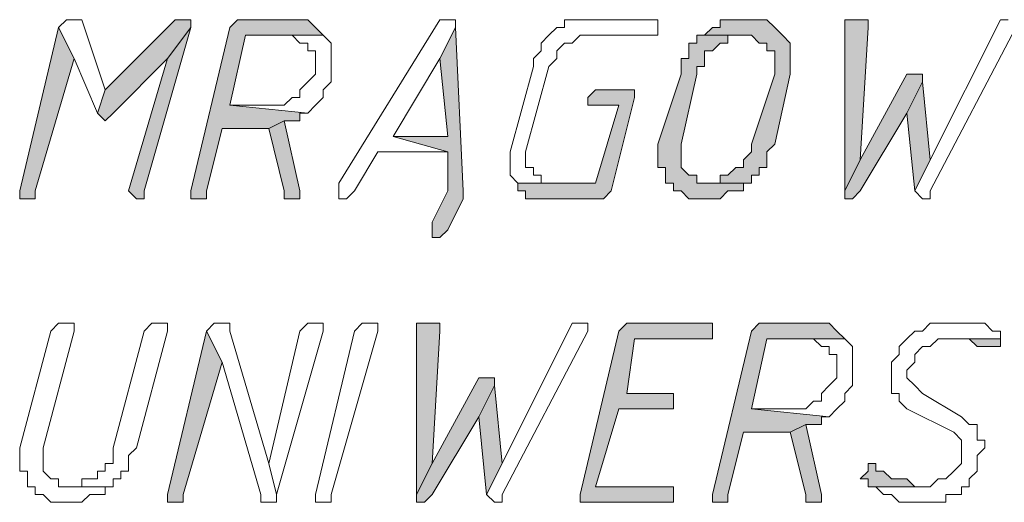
# Model space of a CAD drawing. Header units: inches. Extents: x -1441 to 3871, y -4351 to 2413.
# Tile 40 of 256: x -869 to -816, y -1101 to -1075. Entities that reach past the tile are written whole.
import ezdxf

# ---------------------------------------------------------------- set-up
doc = ezdxf.new("R2010")
doc.units = ezdxf.units.IN
doc.header["$MEASUREMENT"] = 0
doc.layers.add('at_Entity', color=7, linetype='Continuous')
doc.layers.add('at_Solid', color=7, linetype='Continuous')

msp = doc.modelspace()

# ---------------------------------------------------------------- hatches: boundary and pattern name
at = {"layer": 'at_Solid', "lineweight": 15}
for points in [[(-860.48765, -1075.09451), (-860.91222, -1075.09451), (-864.71903, -1078.90132), (-865.1436, -1080.17026), (-864.71903, -1080.59483), (-864.29923, -1080.17026), (-861.33202, -1077.20782), (-860.06308, -1075.51431), (-860.06308, -1075.09451)], [(-854.56277, -1075.09451), (-857.10064, -1075.09451), (-857.52521, -1075.09451), (-857.94978, -1075.51431), (-860.06308, -1084.40641), (-860.06308, -1084.82621), (-859.63851, -1084.82621), (-859.21872, -1084.82621), (-859.21872, -1084.40641), (-858.36958, -1081.0194), (-855.8317, -1081.0194), (-854.98734, -1080.59483), (-854.1382, -1080.59483), (-854.1382, -1080.17026), (-853.71363, -1080.17026), (-857.94978, -1079.75046), (-857.10064, -1075.93888), (-852.86926, -1075.93888), (-853.28906, -1075.51431), (-853.71363, -1075.09451), (-854.1382, -1075.09451)], [(-829.58475, -1075.09451), (-830.00932, -1075.09451), (-831.27826, -1075.09451), (-831.27826, -1075.51431), (-831.70283, -1075.51431), (-832.1274, -1075.93888), (-829.58475, -1075.93888), (-829.16495, -1076.36345), (-828.74039, -1076.36345), (-828.74039, -1076.78802), (-828.31582, -1076.78802), (-828.31582, -1078.05696), (-829.58475, -1081.86377), (-829.58475, -1082.28833), (-830.00932, -1082.7129), (-830.00932, -1083.13747), (-830.43389, -1083.13747), (-830.85846, -1083.55727), (-831.27826, -1083.55727), (-831.27826, -1083.98184), (-832.1274, -1083.98184), (-829.58475, -1083.98184), (-829.58475, -1083.55727), (-829.16495, -1083.55727), (-829.16495, -1083.13747), (-828.74039, -1083.13747), (-828.74039, -1082.28833), (-828.31582, -1081.86377), (-827.47145, -1078.05696), (-827.47145, -1076.36345), (-827.89602, -1075.93888), (-828.31582, -1075.51431), (-828.74039, -1075.09451), (-829.16495, -1075.09451)], [(-824.08444, -1075.09451), (-824.50901, -1075.09451), (-824.50901, -1084.40641), (-823.65987, -1082.7129), (-823.2353, -1075.51431), (-823.2353, -1075.09451), (-823.65987, -1075.09451)], [(-867.26167, -1075.51431), (-869.37498, -1084.40641), (-869.37498, -1084.82621), (-868.95518, -1084.82621), (-868.53061, -1084.82621), (-868.53061, -1084.40641), (-866.41254, -1077.20782)], [(-860.06308, -1075.51431), (-861.33202, -1077.20782), (-863.45009, -1084.40641), (-863.02553, -1084.82621), (-862.60096, -1084.82621), (-862.60096, -1084.40641)], [(-845.67067, -1075.51431), (-846.51981, -1077.20782), (-846.09524, -1081.4392), (-849.05768, -1081.4392), (-846.09524, -1082.28833), (-846.09524, -1084.40641), (-846.94438, -1086.09991), (-846.94438, -1086.94428), (-846.51981, -1086.94428), (-846.09524, -1086.51971), (-845.25087, -1084.82621), (-845.25087, -1084.40641)], [(-832.1274, -1075.93888), (-832.54719, -1075.93888), (-832.54719, -1076.36345), (-832.97653, -1076.36345), (-832.97653, -1077.20782), (-833.39633, -1077.20782), (-833.39633, -1078.05696), (-834.66527, -1081.86377), (-834.66527, -1083.13747), (-834.24547, -1083.13747), (-834.24547, -1083.98184), (-833.8209, -1083.98184), (-833.8209, -1084.40641), (-833.39633, -1084.40641), (-832.97653, -1084.82621), (-832.1274, -1084.82621), (-831.27826, -1084.82621), (-830.85846, -1084.40641), (-830.43389, -1084.40641), (-830.00932, -1084.40641), (-830.00932, -1083.98184), (-829.58475, -1083.98184), (-832.1274, -1083.98184), (-832.54719, -1083.98184), (-832.54719, -1083.55727), (-832.97653, -1083.55727), (-833.39633, -1083.13747), (-833.39633, -1081.86377), (-832.54719, -1078.05696), (-832.54719, -1077.63239), (-832.1274, -1077.63239), (-832.1274, -1076.78802), (-831.70283, -1076.78802), (-831.27826, -1076.36345), (-830.85846, -1076.36345), (-830.85846, -1075.93888), (-830.00932, -1075.93888)], [(-820.69743, -1078.05696), (-821.12199, -1078.05696), (-823.65987, -1082.7129), (-824.50901, -1084.40641), (-824.50901, -1084.82621), (-824.08444, -1084.82621), (-823.65987, -1084.40641), (-821.12199, -1080.17026), (-820.27286, -1078.47675), (-820.27286, -1078.05696)], [(-836.35878, -1078.90132), (-838.05228, -1078.90132), (-838.47685, -1079.32589), (-838.47685, -1079.75046), (-838.05228, -1079.75046), (-836.78334, -1079.75046), (-838.05228, -1083.98184), (-842.28366, -1083.98184), (-842.28366, -1084.40641), (-841.86386, -1084.40641), (-841.86386, -1084.82621), (-841.01472, -1084.82621), (-837.62771, -1084.82621), (-837.20791, -1084.40641), (-835.93898, -1079.32589), (-835.93898, -1078.90132)], [(-820.27286, -1078.47675), (-821.12199, -1080.17026), (-820.69743, -1084.40641), (-819.85306, -1082.7129)], [(-854.98734, -1080.59483), (-855.8317, -1081.0194), (-854.98734, -1084.40641), (-854.98734, -1084.82621), (-854.1382, -1084.82621), (-854.1382, -1084.40641)], [(-847.36418, -1091.60023), (-847.78875, -1091.60023), (-847.78875, -1100.91213), (-846.94438, -1099.21862), (-846.51981, -1092.0248), (-846.51981, -1091.60023), (-846.94438, -1091.60023)], [(-832.1274, -1091.60023), (-835.93898, -1091.60023), (-836.35878, -1091.60023), (-836.78334, -1092.0248), (-838.90142, -1100.91213), (-838.90142, -1101.33669), (-834.24547, -1101.33669), (-833.8209, -1101.33669), (-833.8209, -1100.48756), (-834.24547, -1100.48756), (-838.05228, -1100.48756), (-836.78334, -1096.25618), (-833.8209, -1096.25618), (-833.8209, -1095.41181), (-836.35878, -1095.41181), (-835.93898, -1092.44937), (-831.70283, -1092.44937), (-831.70283, -1091.60023)], [(-826.20251, -1091.60023), (-828.74039, -1091.60023), (-829.16495, -1091.60023), (-829.58475, -1092.0248), (-831.70283, -1100.91213), (-831.70283, -1101.33669), (-831.27826, -1101.33669), (-830.85846, -1101.33669), (-830.85846, -1100.91213), (-830.00932, -1097.52511), (-827.47145, -1097.52511), (-826.62231, -1097.10532), (-825.77794, -1097.10532), (-825.77794, -1096.68075), (-825.35337, -1096.68075), (-829.58475, -1096.25618), (-828.74039, -1092.44937), (-824.50901, -1092.44937), (-824.93358, -1092.0248), (-825.35337, -1091.60023), (-825.77794, -1091.60023)], [(-859.21872, -1092.0248), (-861.33202, -1100.91213), (-861.33202, -1101.33669), (-860.91222, -1101.33669), (-860.48765, -1101.33669), (-860.48765, -1100.91213), (-858.36958, -1093.7183)], [(-816.04148, -1092.44937), (-819.00392, -1092.44937), (-818.15955, -1092.44937), (-817.73498, -1092.44937), (-817.31041, -1092.86917), (-816.89062, -1092.86917), (-816.46605, -1092.86917), (-816.04148, -1092.86917)], [(-843.98194, -1094.56267), (-844.40173, -1094.56267), (-846.94438, -1099.21862), (-847.78875, -1100.91213), (-847.78875, -1101.33669), (-847.36418, -1101.33669), (-846.94438, -1100.91213), (-844.40173, -1096.68075), (-843.5526, -1094.98724), (-843.5526, -1094.56267)], [(-843.5526, -1094.98724), (-844.40173, -1096.68075), (-843.98194, -1100.91213), (-843.1328, -1099.21862)], [(-826.62231, -1097.10532), (-827.47145, -1097.52511), (-826.62231, -1100.91213), (-826.62231, -1101.33669), (-825.77794, -1101.33669), (-825.77794, -1100.91213)], [(-822.8155, -1099.21862), (-823.2353, -1099.21862), (-823.2353, -1099.64319), (-823.65987, -1100.06776), (-823.2353, -1100.06776), (-823.2353, -1100.48756), (-820.27286, -1100.48756), (-820.69743, -1100.48756), (-821.12199, -1100.06776), (-821.54179, -1100.06776), (-821.96636, -1100.06776), (-822.39093, -1099.64319), (-822.8155, -1099.64319)]]:
    msp.add_hatch(color=7, dxfattribs=at).paths.add_polyline_path(points)

# ---------------------------------------------------------------- linework, layer by layer
at = {"layer": 'at_Entity', "color": 7, "lineweight": 15}
for p, q in [((-866.83711, -1075.09451), (-867.26167, -1075.51431)), ((-866.41254, -1075.09451), (-866.83711, -1075.09451)), ((-866.83711, -1075.09451), (-866.83711, -1075.09451)), ((-865.98797, -1075.09451), (-866.41254, -1075.09451)), ((-866.41254, -1075.09451), (-866.41254, -1075.09451)), ((-864.71903, -1078.90132), (-865.98797, -1075.09451)), ((-860.91222, -1075.09451), (-864.71903, -1078.90132)), ((-860.48765, -1075.09451), (-860.91222, -1075.09451)), ((-860.06308, -1075.09451), (-860.48765, -1075.09451)), ((-860.06308, -1075.51431), (-860.06308, -1075.09451)), ((-857.52521, -1075.09451), (-857.94978, -1075.51431)), ((-857.10064, -1075.09451), (-857.52521, -1075.09451)), ((-857.52521, -1075.09451), (-857.52521, -1075.09451)), ((-854.56277, -1075.09451), (-857.10064, -1075.09451)), ((-854.1382, -1075.09451), (-854.56277, -1075.09451)), ((-853.71363, -1075.09451), (-854.1382, -1075.09451)), ((-854.1382, -1075.09451), (-854.1382, -1075.09451)), ((-853.28906, -1075.51431), (-853.71363, -1075.09451)), ((-846.51981, -1075.09451), (-852.02012, -1083.98184)), ((-846.09524, -1075.09451), (-846.51981, -1075.09451)), ((-846.51981, -1075.09451), (-846.51981, -1075.09451)), ((-845.67067, -1075.09451), (-846.09524, -1075.09451)), ((-846.09524, -1075.09451), (-846.09524, -1075.09451)), ((-845.67067, -1075.51431), (-845.67067, -1075.09451)), ((-839.32122, -1075.09451), (-839.74579, -1075.09451)), ((-839.74579, -1075.09451), (-839.74579, -1075.51431)), ((-835.08984, -1075.09451), (-839.32122, -1075.09451)), ((-834.66527, -1075.09451), (-835.08984, -1075.09451)), ((-835.08984, -1075.09451), (-835.08984, -1075.09451)), ((-834.66527, -1075.93888), (-834.66527, -1075.09451)), ((-830.00932, -1075.09451), (-831.27826, -1075.09451)), ((-831.27826, -1075.09451), (-831.27826, -1075.51431)), ((-829.58475, -1075.09451), (-830.00932, -1075.09451)), ((-829.16495, -1075.09451), (-829.58475, -1075.09451)), ((-828.74039, -1075.09451), (-829.16495, -1075.09451)), ((-829.16495, -1075.09451), (-829.16495, -1075.09451)), ((-828.31582, -1075.51431), (-828.74039, -1075.09451)), ((-824.08444, -1075.09451), (-824.50901, -1075.09451)), ((-824.50901, -1075.09451), (-824.50901, -1084.40641)), ((-823.65987, -1075.09451), (-824.08444, -1075.09451)), ((-823.2353, -1075.09451), (-823.65987, -1075.09451)), ((-823.2353, -1075.51431), (-823.2353, -1075.09451)), ((-816.04148, -1075.09451), (-819.85306, -1082.7129)), ((-815.61691, -1075.09451), (-816.04148, -1075.09451)), ((-816.04148, -1075.09451), (-816.04148, -1075.09451)), ((-867.26167, -1075.51431), (-869.37498, -1084.40641)), ((-866.41254, -1077.20782), (-867.26167, -1075.51431)), ((-867.26167, -1075.51431), (-866.41254, -1077.20782)), ((-862.60096, -1084.40641), (-860.06308, -1075.51431)), ((-860.06308, -1075.51431), (-861.33202, -1077.20782)), ((-861.33202, -1077.20782), (-860.06308, -1075.51431)), ((-857.94978, -1075.51431), (-860.06308, -1084.40641)), ((-852.86926, -1075.93888), (-853.28906, -1075.51431)), ((-853.28906, -1075.51431), (-853.28906, -1075.51431)), ((-845.67067, -1075.51431), (-846.51981, -1077.20782)), ((-846.51981, -1077.20782), (-845.67067, -1075.51431)), ((-845.25087, -1084.40641), (-845.67067, -1075.51431)), ((-840.17036, -1075.51431), (-840.59015, -1075.93888)), ((-839.74579, -1075.51431), (-840.17036, -1075.51431)), ((-840.17036, -1075.51431), (-840.17036, -1075.51431)), ((-831.70283, -1075.51431), (-832.1274, -1075.93888)), ((-831.27826, -1075.51431), (-831.70283, -1075.51431)), ((-831.70283, -1075.51431), (-831.70283, -1075.51431)), ((-827.89602, -1075.93888), (-828.31582, -1075.51431)), ((-828.31582, -1075.51431), (-828.31582, -1075.51431)), ((-823.65987, -1082.7129), (-823.2353, -1075.51431)), ((-819.85306, -1084.40641), (-815.19711, -1075.51431)), ((-857.94978, -1079.75046), (-857.10064, -1075.93888)), ((-857.10064, -1075.93888), (-852.86926, -1075.93888)), ((-852.86926, -1075.93888), (-854.98734, -1075.93888)), ((-854.98734, -1075.93888), (-854.56277, -1075.93888)), ((-854.56277, -1075.93888), (-854.56277, -1075.93888)), ((-854.56277, -1075.93888), (-854.1382, -1076.36345)), ((-852.44469, -1076.36345), (-852.86926, -1075.93888)), ((-852.86926, -1075.93888), (-852.86926, -1075.93888)), ((-840.59015, -1075.93888), (-841.01472, -1076.36345)), ((-840.59015, -1075.93888), (-840.59015, -1075.93888)), ((-839.32122, -1076.36345), (-838.90142, -1075.93888)), ((-838.90142, -1075.93888), (-835.08984, -1075.93888)), ((-835.08984, -1075.93888), (-834.66527, -1075.93888)), ((-832.1274, -1075.93888), (-832.54719, -1075.93888)), ((-832.54719, -1075.93888), (-832.54719, -1076.36345)), ((-830.00932, -1075.93888), (-832.1274, -1075.93888)), ((-832.1274, -1075.93888), (-829.58475, -1075.93888)), ((-830.85846, -1076.36345), (-830.85846, -1075.93888)), ((-830.85846, -1075.93888), (-830.00932, -1075.93888)), ((-830.00932, -1075.93888), (-830.00932, -1075.93888)), ((-829.58475, -1075.93888), (-829.58475, -1075.93888)), ((-829.58475, -1075.93888), (-829.16495, -1076.36345)), ((-827.47145, -1076.36345), (-827.89602, -1075.93888)), ((-827.89602, -1075.93888), (-827.89602, -1075.93888)), ((-854.1382, -1076.36345), (-853.71363, -1076.36345)), ((-853.71363, -1076.36345), (-853.71363, -1076.78802)), ((-853.71363, -1076.78802), (-853.28906, -1076.78802)), ((-853.28906, -1076.78802), (-853.28906, -1078.05696)), ((-852.44469, -1078.47675), (-852.44469, -1076.36345)), ((-841.01472, -1076.78802), (-841.43929, -1077.20782)), ((-841.01472, -1076.36345), (-841.01472, -1076.78802)), ((-840.17036, -1076.78802), (-839.74579, -1076.36345)), ((-840.17036, -1077.20782), (-840.17036, -1076.78802)), ((-839.74579, -1076.36345), (-839.32122, -1076.36345)), ((-832.54719, -1076.36345), (-832.97653, -1076.36345)), ((-832.97653, -1076.36345), (-832.97653, -1077.20782)), ((-832.1274, -1077.63239), (-832.1274, -1076.78802)), ((-832.1274, -1076.78802), (-831.70283, -1076.78802)), ((-831.70283, -1076.78802), (-831.27826, -1076.36345)), ((-831.70283, -1076.78802), (-831.70283, -1076.78802)), ((-831.27826, -1076.36345), (-830.85846, -1076.36345)), ((-829.16495, -1076.36345), (-828.74039, -1076.36345)), ((-828.74039, -1076.36345), (-828.74039, -1076.78802)), ((-828.74039, -1076.78802), (-828.31582, -1076.78802)), ((-828.31582, -1076.78802), (-828.31582, -1078.05696)), ((-827.47145, -1078.05696), (-827.47145, -1076.36345)), ((-868.53061, -1084.40641), (-866.41254, -1077.20782)), ((-866.41254, -1077.20782), (-865.1436, -1080.17026)), ((-864.29923, -1080.17026), (-861.33202, -1077.20782)), ((-861.33202, -1077.20782), (-863.45009, -1084.40641)), ((-849.05768, -1081.4392), (-846.51981, -1077.20782)), ((-846.51981, -1077.20782), (-846.09524, -1081.4392)), ((-841.43929, -1077.20782), (-841.43929, -1077.63239)), ((-840.59015, -1077.63239), (-840.17036, -1077.20782)), ((-832.97653, -1077.20782), (-833.39633, -1077.20782)), ((-833.39633, -1077.20782), (-833.39633, -1078.05696)), ((-841.43929, -1077.63239), (-842.70823, -1082.28833)), ((-841.86386, -1082.28833), (-840.59015, -1077.63239)), ((-832.54719, -1078.05696), (-832.54719, -1077.63239)), ((-832.54719, -1077.63239), (-832.1274, -1077.63239)), ((-853.28906, -1078.05696), (-853.71363, -1078.47675)), ((-833.39633, -1078.05696), (-834.66527, -1081.86377)), ((-833.39633, -1081.86377), (-832.54719, -1078.05696)), ((-828.31582, -1078.05696), (-829.58475, -1081.86377)), ((-828.31582, -1081.86377), (-827.47145, -1078.05696)), ((-821.12199, -1078.05696), (-823.65987, -1082.7129)), ((-820.69743, -1078.05696), (-821.12199, -1078.05696)), ((-820.27286, -1078.05696), (-820.69743, -1078.05696)), ((-820.27286, -1078.47675), (-820.27286, -1078.05696)), ((-864.71903, -1078.90132), (-865.1436, -1080.17026)), ((-865.1436, -1080.17026), (-864.71903, -1078.90132)), ((-853.71363, -1078.47675), (-854.1382, -1078.90132)), ((-854.1382, -1078.90132), (-854.1382, -1079.32589)), ((-853.71363, -1078.47675), (-853.71363, -1078.47675)), ((-852.86926, -1078.90132), (-852.44469, -1078.47675)), ((-852.86926, -1079.32589), (-852.86926, -1078.90132)), ((-838.05228, -1078.90132), (-838.47685, -1079.32589)), ((-836.35878, -1078.90132), (-838.05228, -1078.90132)), ((-838.05228, -1078.90132), (-838.05228, -1078.90132)), ((-835.93898, -1078.90132), (-836.35878, -1078.90132)), ((-835.93898, -1079.32589), (-835.93898, -1078.90132)), ((-820.27286, -1078.47675), (-821.12199, -1080.17026)), ((-821.12199, -1080.17026), (-820.27286, -1078.47675)), ((-819.85306, -1082.7129), (-820.27286, -1078.47675)), ((-854.56277, -1079.32589), (-854.98734, -1079.75046)), ((-854.1382, -1079.32589), (-854.56277, -1079.32589)), ((-854.56277, -1079.32589), (-854.56277, -1079.32589)), ((-853.28906, -1079.75046), (-852.86926, -1079.32589)), ((-838.47685, -1079.32589), (-838.47685, -1079.75046)), ((-837.20791, -1084.40641), (-835.93898, -1079.32589)), ((-855.8317, -1079.75046), (-857.94978, -1079.75046)), ((-857.94978, -1079.75046), (-853.71363, -1080.17026)), ((-853.71363, -1080.17026), (-857.94978, -1079.75046)), ((-854.98734, -1079.75046), (-855.8317, -1079.75046)), ((-853.71363, -1080.17026), (-853.28906, -1079.75046)), ((-853.28906, -1079.75046), (-853.28906, -1079.75046)), ((-838.47685, -1079.75046), (-838.05228, -1079.75046)), ((-838.05228, -1079.75046), (-836.78334, -1079.75046)), ((-836.78334, -1079.75046), (-838.05228, -1083.98184)), ((-865.1436, -1080.17026), (-865.1436, -1080.17026)), ((-865.1436, -1080.17026), (-864.71903, -1080.59483)), ((-864.71903, -1080.59483), (-864.29923, -1080.17026)), ((-854.1382, -1080.59483), (-854.1382, -1080.17026)), ((-854.1382, -1080.17026), (-853.71363, -1080.17026)), ((-853.71363, -1080.17026), (-853.71363, -1080.17026)), ((-823.65987, -1084.40641), (-821.12199, -1080.17026)), ((-821.12199, -1080.17026), (-820.69743, -1084.40641)), ((-864.71903, -1080.59483), (-864.71903, -1080.59483)), ((-859.21872, -1084.40641), (-858.36958, -1081.0194)), ((-858.36958, -1081.0194), (-855.8317, -1081.0194)), ((-854.98734, -1080.59483), (-855.8317, -1081.0194)), ((-855.8317, -1081.0194), (-854.98734, -1080.59483)), ((-855.8317, -1081.0194), (-854.98734, -1084.40641)), ((-854.1382, -1084.40641), (-854.98734, -1080.59483)), ((-854.98734, -1080.59483), (-854.1382, -1080.59483)), ((-846.09524, -1081.4392), (-849.05768, -1081.4392)), ((-849.05768, -1081.4392), (-846.09524, -1082.28833)), ((-846.09524, -1082.28833), (-849.05768, -1081.4392)), ((-834.66527, -1081.86377), (-834.66527, -1083.13747)), ((-833.39633, -1083.13747), (-833.39633, -1081.86377)), ((-829.58475, -1081.86377), (-829.58475, -1082.28833)), ((-828.74039, -1082.28833), (-828.31582, -1081.86377)), ((-851.17576, -1084.40641), (-849.90682, -1082.28833)), ((-849.90682, -1082.28833), (-846.09524, -1082.28833)), ((-846.09524, -1082.28833), (-846.09524, -1084.40641)), ((-842.70823, -1082.28833), (-842.70823, -1083.55727)), ((-841.86386, -1083.13747), (-841.86386, -1082.28833)), ((-829.58475, -1082.28833), (-830.00932, -1082.7129)), ((-828.74039, -1083.13747), (-828.74039, -1082.28833)), ((-841.43929, -1083.13747), (-841.86386, -1083.13747)), ((-841.43929, -1083.55727), (-841.43929, -1083.13747)), ((-834.66527, -1083.13747), (-834.24547, -1083.13747)), ((-834.24547, -1083.13747), (-834.24547, -1083.98184)), ((-832.97653, -1083.55727), (-833.39633, -1083.13747)), ((-830.43389, -1083.13747), (-830.85846, -1083.55727)), ((-830.00932, -1083.13747), (-830.43389, -1083.13747)), ((-830.00932, -1082.7129), (-830.00932, -1083.13747)), ((-829.16495, -1083.55727), (-829.16495, -1083.13747)), ((-829.16495, -1083.13747), (-828.74039, -1083.13747)), ((-823.65987, -1082.7129), (-824.50901, -1084.40641)), ((-824.50901, -1084.40641), (-823.65987, -1082.7129)), ((-820.69743, -1084.40641), (-819.85306, -1082.7129)), ((-819.85306, -1082.7129), (-820.69743, -1084.40641)), ((-842.70823, -1083.55727), (-842.28366, -1083.98184)), ((-841.01472, -1083.55727), (-841.43929, -1083.55727)), ((-841.01472, -1083.98184), (-841.01472, -1083.55727)), ((-832.54719, -1083.55727), (-832.97653, -1083.55727)), ((-832.97653, -1083.55727), (-832.97653, -1083.55727)), ((-832.54719, -1083.98184), (-832.54719, -1083.55727)), ((-830.85846, -1083.55727), (-831.27826, -1083.55727)), ((-831.27826, -1083.55727), (-831.27826, -1083.98184)), ((-829.58475, -1083.98184), (-829.58475, -1083.55727)), ((-829.58475, -1083.55727), (-829.16495, -1083.55727)), ((-852.02012, -1083.98184), (-852.02012, -1084.82621)), ((-838.05228, -1083.98184), (-842.28366, -1083.98184)), ((-842.28366, -1083.98184), (-842.28366, -1084.40641)), ((-842.28366, -1083.98184), (-840.59015, -1083.98184)), ((-840.59015, -1083.98184), (-841.01472, -1083.98184)), ((-834.24547, -1083.98184), (-833.8209, -1083.98184)), ((-833.8209, -1083.98184), (-833.8209, -1084.40641)), ((-832.1274, -1083.98184), (-832.54719, -1083.98184)), ((-829.58475, -1083.98184), (-832.1274, -1083.98184)), ((-831.27826, -1083.98184), (-832.1274, -1083.98184)), ((-832.1274, -1083.98184), (-829.58475, -1083.98184)), ((-830.00932, -1084.40641), (-830.00932, -1083.98184)), ((-830.00932, -1083.98184), (-829.58475, -1083.98184)), ((-869.37498, -1084.40641), (-869.37498, -1084.82621)), ((-869.37498, -1084.82621), (-868.95518, -1084.82621)), ((-868.95518, -1084.82621), (-868.53061, -1084.82621)), ((-868.53061, -1084.82621), (-868.53061, -1084.40641)), ((-863.45009, -1084.40641), (-863.45009, -1084.40641)), ((-863.45009, -1084.40641), (-863.02553, -1084.82621)), ((-863.02553, -1084.82621), (-862.60096, -1084.82621)), ((-862.60096, -1084.82621), (-862.60096, -1084.40641)), ((-860.06308, -1084.40641), (-860.06308, -1084.82621)), ((-860.06308, -1084.82621), (-859.63851, -1084.82621)), ((-859.63851, -1084.82621), (-859.21872, -1084.82621)), ((-859.21872, -1084.82621), (-859.21872, -1084.40641)), ((-854.98734, -1084.40641), (-854.98734, -1084.82621)), ((-854.98734, -1084.82621), (-854.1382, -1084.82621)), ((-854.1382, -1084.82621), (-854.1382, -1084.40641)), ((-852.02012, -1084.82621), (-851.59556, -1084.82621)), ((-851.59556, -1084.82621), (-851.17576, -1084.40641)), ((-851.59556, -1084.82621), (-851.59556, -1084.82621)), ((-846.09524, -1084.40641), (-846.94438, -1086.09991)), ((-846.09524, -1086.51971), (-845.25087, -1084.82621)), ((-845.25087, -1084.82621), (-845.25087, -1084.40641)), ((-842.28366, -1084.40641), (-841.86386, -1084.40641)), ((-841.86386, -1084.40641), (-841.86386, -1084.82621)), ((-841.86386, -1084.82621), (-841.01472, -1084.82621)), ((-841.01472, -1084.82621), (-837.62771, -1084.82621)), ((-837.62771, -1084.82621), (-837.20791, -1084.40641)), ((-837.62771, -1084.82621), (-837.62771, -1084.82621)), ((-837.20791, -1084.40641), (-837.20791, -1084.40641)), ((-833.8209, -1084.40641), (-833.39633, -1084.40641)), ((-833.39633, -1084.40641), (-833.39633, -1084.40641)), ((-833.39633, -1084.40641), (-832.97653, -1084.82621)), ((-832.97653, -1084.82621), (-832.1274, -1084.82621)), ((-832.1274, -1084.82621), (-831.27826, -1084.82621)), ((-831.27826, -1084.82621), (-830.85846, -1084.40641)), ((-831.27826, -1084.82621), (-831.27826, -1084.82621)), ((-830.85846, -1084.40641), (-830.43389, -1084.40641)), ((-830.43389, -1084.40641), (-830.00932, -1084.40641)), ((-824.50901, -1084.40641), (-824.50901, -1084.82621)), ((-824.50901, -1084.82621), (-824.08444, -1084.82621)), ((-824.08444, -1084.82621), (-823.65987, -1084.40641)), ((-824.08444, -1084.82621), (-824.08444, -1084.82621)), ((-820.69743, -1084.40641), (-820.69743, -1084.40641)), ((-820.69743, -1084.40641), (-820.27286, -1084.82621)), ((-820.27286, -1084.82621), (-819.85306, -1084.82621)), ((-819.85306, -1084.82621), (-819.85306, -1084.40641)), ((-846.94438, -1086.09991), (-846.94438, -1086.94428)), ((-846.94438, -1086.94428), (-846.51981, -1086.94428)), ((-846.51981, -1086.94428), (-846.09524, -1086.51971)), ((-846.51981, -1086.94428), (-846.51981, -1086.94428)), ((-867.26167, -1091.60023), (-867.68147, -1092.0248)), ((-866.83711, -1091.60023), (-867.26167, -1091.60023)), ((-867.26167, -1091.60023), (-867.26167, -1091.60023)), ((-866.41254, -1091.60023), (-866.83711, -1091.60023)), ((-866.83711, -1091.60023), (-866.83711, -1091.60023)), ((-866.41254, -1092.0248), (-866.41254, -1091.60023)), ((-862.18116, -1091.60023), (-862.60096, -1092.0248)), ((-861.75659, -1091.60023), (-862.18116, -1091.60023)), ((-862.18116, -1091.60023), (-862.18116, -1091.60023)), ((-861.33202, -1091.60023), (-861.75659, -1091.60023)), ((-861.75659, -1091.60023), (-861.75659, -1091.60023)), ((-861.33202, -1092.0248), (-861.33202, -1091.60023)), ((-858.79415, -1091.60023), (-859.21872, -1092.0248)), ((-858.36958, -1091.60023), (-858.79415, -1091.60023)), ((-858.79415, -1091.60023), (-858.79415, -1091.60023)), ((-857.94978, -1091.60023), (-858.36958, -1091.60023)), ((-858.36958, -1091.60023), (-858.36958, -1091.60023)), ((-857.94978, -1092.0248), (-857.94978, -1091.60023)), ((-853.71363, -1091.60023), (-854.1382, -1092.0248)), ((-853.28906, -1091.60023), (-853.71363, -1091.60023)), ((-853.71363, -1091.60023), (-853.71363, -1091.60023)), ((-852.86926, -1091.60023), (-853.28906, -1091.60023)), ((-853.28906, -1091.60023), (-853.28906, -1091.60023)), ((-852.86926, -1092.0248), (-852.86926, -1091.60023)), ((-851.17576, -1092.0248), (-850.75119, -1091.60023)), ((-850.75119, -1091.60023), (-850.32662, -1091.60023)), ((-850.32662, -1091.60023), (-849.90682, -1091.60023)), ((-849.90682, -1091.60023), (-849.90682, -1092.0248)), ((-847.36418, -1091.60023), (-847.78875, -1091.60023)), ((-847.78875, -1091.60023), (-847.78875, -1100.91213)), ((-846.94438, -1091.60023), (-847.36418, -1091.60023)), ((-846.51981, -1091.60023), (-846.94438, -1091.60023)), ((-846.51981, -1092.0248), (-846.51981, -1091.60023)), ((-839.32122, -1091.60023), (-843.1328, -1099.21862)), ((-838.90142, -1091.60023), (-839.32122, -1091.60023)), ((-839.32122, -1091.60023), (-839.32122, -1091.60023)), ((-838.47685, -1091.60023), (-838.90142, -1091.60023)), ((-838.90142, -1091.60023), (-838.90142, -1091.60023)), ((-838.47685, -1092.0248), (-838.47685, -1091.60023)), ((-836.35878, -1091.60023), (-836.78334, -1092.0248)), ((-835.93898, -1091.60023), (-836.35878, -1091.60023)), ((-836.35878, -1091.60023), (-836.35878, -1091.60023)), ((-832.1274, -1091.60023), (-835.93898, -1091.60023)), ((-831.70283, -1091.60023), (-832.1274, -1091.60023)), ((-831.70283, -1092.44937), (-831.70283, -1091.60023)), ((-829.16495, -1091.60023), (-829.58475, -1092.0248)), ((-828.74039, -1091.60023), (-829.16495, -1091.60023)), ((-829.16495, -1091.60023), (-829.16495, -1091.60023)), ((-826.20251, -1091.60023), (-828.74039, -1091.60023)), ((-825.77794, -1091.60023), (-826.20251, -1091.60023)), ((-825.35337, -1091.60023), (-825.77794, -1091.60023)), ((-825.77794, -1091.60023), (-825.77794, -1091.60023)), ((-824.93358, -1092.0248), (-825.35337, -1091.60023)), ((-819.85306, -1091.60023), (-820.27286, -1092.0248)), ((-819.00392, -1091.60023), (-819.85306, -1091.60023)), ((-819.85306, -1091.60023), (-819.85306, -1091.60023)), ((-818.57935, -1091.60023), (-819.00392, -1091.60023)), ((-817.31041, -1091.60023), (-818.57935, -1091.60023)), ((-818.57935, -1091.60023), (-818.57935, -1091.60023)), ((-816.89062, -1091.60023), (-817.31041, -1091.60023)), ((-816.46605, -1092.0248), (-816.89062, -1091.60023)), ((-867.68147, -1092.0248), (-869.37498, -1098.37425)), ((-868.10604, -1098.37425), (-866.41254, -1092.0248)), ((-862.60096, -1092.0248), (-864.29923, -1098.37425)), ((-863.02553, -1098.37425), (-861.33202, -1092.0248)), ((-859.21872, -1092.0248), (-861.33202, -1100.91213)), ((-858.36958, -1093.7183), (-859.21872, -1092.0248)), ((-859.21872, -1092.0248), (-858.36958, -1093.7183)), ((-855.8317, -1099.21862), (-857.94978, -1092.0248)), ((-854.1382, -1092.0248), (-855.8317, -1099.21862)), ((-855.40714, -1100.91213), (-852.86926, -1092.0248)), ((-853.28906, -1100.91213), (-851.17576, -1092.0248)), ((-849.90682, -1092.0248), (-852.44469, -1100.91213)), ((-849.90682, -1092.0248), (-849.90682, -1092.0248)), ((-846.94438, -1099.21862), (-846.51981, -1092.0248)), ((-843.1328, -1100.91213), (-838.47685, -1092.0248)), ((-836.78334, -1092.0248), (-838.90142, -1100.91213)), ((-829.58475, -1092.0248), (-831.70283, -1100.91213)), ((-824.50901, -1092.44937), (-824.93358, -1092.0248)), ((-824.93358, -1092.0248), (-824.93358, -1092.0248)), ((-820.69743, -1092.0248), (-821.12199, -1092.44937)), ((-820.27286, -1092.0248), (-820.69743, -1092.0248)), ((-820.69743, -1092.0248), (-820.69743, -1092.0248)), ((-816.04148, -1092.0248), (-816.46605, -1092.0248)), ((-816.46605, -1092.0248), (-816.46605, -1092.0248)), ((-816.04148, -1092.44937), (-816.04148, -1092.0248)), ((-836.35878, -1095.41181), (-835.93898, -1092.44937)), ((-835.93898, -1092.44937), (-831.70283, -1092.44937)), ((-829.58475, -1096.25618), (-828.74039, -1092.44937)), ((-828.74039, -1092.44937), (-824.50901, -1092.44937)), ((-824.50901, -1092.44937), (-826.62231, -1092.44937)), ((-826.62231, -1092.44937), (-826.20251, -1092.44937)), ((-826.20251, -1092.44937), (-826.20251, -1092.44937)), ((-826.20251, -1092.44937), (-825.77794, -1092.86917)), ((-825.77794, -1092.86917), (-825.35337, -1092.86917)), ((-825.35337, -1092.86917), (-825.35337, -1093.29374)), ((-824.08444, -1092.86917), (-824.50901, -1092.44937)), ((-824.50901, -1092.44937), (-824.50901, -1092.44937)), ((-824.08444, -1094.98724), (-824.08444, -1092.86917)), ((-821.12199, -1092.44937), (-821.54179, -1092.86917)), ((-821.54179, -1092.86917), (-821.54179, -1093.29374)), ((-821.12199, -1092.44937), (-821.12199, -1092.44937)), ((-820.69743, -1093.29374), (-820.27286, -1092.86917)), ((-820.27286, -1092.86917), (-819.85306, -1092.86917)), ((-819.85306, -1092.86917), (-819.42849, -1092.44937)), ((-819.42849, -1092.44937), (-816.04148, -1092.44937)), ((-816.04148, -1092.44937), (-819.00392, -1092.44937)), ((-819.00392, -1092.44937), (-818.15955, -1092.44937)), ((-818.15955, -1092.44937), (-817.73498, -1092.44937)), ((-817.73498, -1092.44937), (-817.31041, -1092.86917)), ((-817.31041, -1092.86917), (-816.89062, -1092.86917)), ((-816.89062, -1092.86917), (-816.46605, -1092.86917)), ((-816.46605, -1092.86917), (-816.04148, -1092.86917)), ((-816.04148, -1092.86917), (-816.04148, -1092.44937)), ((-816.04148, -1092.86917), (-816.04148, -1092.86917)), ((-825.35337, -1093.29374), (-824.93358, -1093.29374)), ((-824.93358, -1093.29374), (-824.93358, -1094.56267)), ((-821.54179, -1093.29374), (-821.96636, -1093.7183)), ((-820.69743, -1093.7183), (-820.69743, -1093.29374)), ((-860.48765, -1100.91213), (-858.36958, -1093.7183)), ((-858.36958, -1093.7183), (-856.25627, -1100.91213)), ((-821.96636, -1093.7183), (-821.96636, -1095.41181)), ((-821.12199, -1094.14287), (-820.69743, -1093.7183)), ((-821.12199, -1094.56267), (-821.12199, -1094.14287)), ((-844.40173, -1094.56267), (-846.94438, -1099.21862)), ((-843.98194, -1094.56267), (-844.40173, -1094.56267)), ((-843.5526, -1094.98724), (-844.40173, -1096.68075)), ((-844.40173, -1096.68075), (-843.5526, -1094.98724)), ((-843.5526, -1094.56267), (-843.98194, -1094.56267)), ((-843.5526, -1094.98724), (-843.5526, -1094.56267)), ((-843.1328, -1099.21862), (-843.5526, -1094.98724)), ((-825.35337, -1094.98724), (-825.77794, -1095.41181)), ((-824.93358, -1094.56267), (-825.35337, -1094.98724)), ((-825.35337, -1094.98724), (-825.35337, -1094.98724)), ((-824.50901, -1095.41181), (-824.08444, -1094.98724)), ((-820.69743, -1094.98724), (-821.12199, -1094.56267)), ((-820.27286, -1095.41181), (-820.69743, -1094.98724)), ((-820.69743, -1094.98724), (-820.69743, -1094.98724)), ((-833.8209, -1095.41181), (-836.35878, -1095.41181)), ((-833.8209, -1096.25618), (-833.8209, -1095.41181)), ((-825.77794, -1095.41181), (-825.77794, -1095.83161)), ((-824.50901, -1095.83161), (-824.50901, -1095.41181)), ((-821.96636, -1095.41181), (-821.54179, -1095.41181)), ((-821.54179, -1095.41181), (-821.54179, -1095.83161)), ((-818.15955, -1096.68075), (-820.27286, -1095.41181)), ((-826.20251, -1095.83161), (-826.62231, -1096.25618)), ((-825.77794, -1095.83161), (-826.20251, -1095.83161)), ((-826.20251, -1095.83161), (-826.20251, -1095.83161)), ((-824.93358, -1096.25618), (-824.50901, -1095.83161)), ((-821.54179, -1095.83161), (-821.12199, -1096.25618)), ((-838.05228, -1100.48756), (-836.78334, -1096.25618)), ((-836.78334, -1096.25618), (-833.8209, -1096.25618)), ((-827.47145, -1096.25618), (-829.58475, -1096.25618)), ((-829.58475, -1096.25618), (-825.35337, -1096.68075)), ((-825.35337, -1096.68075), (-829.58475, -1096.25618)), ((-826.62231, -1096.25618), (-827.47145, -1096.25618)), ((-825.35337, -1096.68075), (-824.93358, -1096.25618)), ((-824.93358, -1096.25618), (-824.93358, -1096.25618)), ((-821.12199, -1096.25618), (-818.57935, -1097.52511)), ((-846.94438, -1100.91213), (-844.40173, -1096.68075)), ((-844.40173, -1096.68075), (-843.98194, -1100.91213)), ((-826.62231, -1097.10532), (-827.47145, -1097.52511)), ((-827.47145, -1097.52511), (-826.62231, -1097.10532)), ((-825.77794, -1100.91213), (-826.62231, -1097.10532)), ((-826.62231, -1097.10532), (-825.77794, -1097.10532)), ((-825.77794, -1097.10532), (-825.77794, -1096.68075)), ((-825.77794, -1096.68075), (-825.35337, -1096.68075)), ((-825.35337, -1096.68075), (-825.35337, -1096.68075)), ((-817.73498, -1097.10532), (-818.15955, -1096.68075)), ((-817.31041, -1097.10532), (-817.73498, -1097.10532)), ((-817.31041, -1097.94968), (-817.31041, -1097.10532)), ((-830.85846, -1100.91213), (-830.00932, -1097.52511)), ((-830.00932, -1097.52511), (-827.47145, -1097.52511)), ((-827.47145, -1097.52511), (-826.62231, -1100.91213)), ((-818.57935, -1097.52511), (-818.57935, -1097.52511)), ((-818.57935, -1097.52511), (-818.15955, -1097.94968)), ((-818.15955, -1097.94968), (-818.15955, -1099.21862)), ((-816.89062, -1097.94968), (-817.31041, -1097.94968)), ((-816.89062, -1098.37425), (-816.89062, -1097.94968)), ((-869.37498, -1098.37425), (-869.37498, -1099.64319)), ((-868.10604, -1099.64319), (-868.10604, -1098.37425)), ((-864.29923, -1098.37425), (-864.29923, -1099.21862)), ((-863.45009, -1098.79405), (-863.02553, -1098.37425)), ((-817.31041, -1098.79405), (-816.89062, -1098.37425)), ((-864.29923, -1099.21862), (-864.71903, -1099.21862)), ((-864.71903, -1099.21862), (-864.71903, -1099.64319)), ((-863.45009, -1099.64319), (-863.45009, -1098.79405)), ((-855.8317, -1099.21862), (-855.40714, -1100.91213)), ((-855.40714, -1100.91213), (-855.8317, -1099.21862)), ((-846.94438, -1099.21862), (-847.78875, -1100.91213)), ((-847.78875, -1100.91213), (-846.94438, -1099.21862)), ((-843.98194, -1100.91213), (-843.1328, -1099.21862)), ((-843.1328, -1099.21862), (-843.98194, -1100.91213)), ((-822.8155, -1099.21862), (-823.2353, -1099.21862)), ((-823.2353, -1099.21862), (-823.2353, -1099.64319)), ((-822.8155, -1099.64319), (-822.8155, -1099.21862)), ((-818.15955, -1099.21862), (-818.57935, -1099.64319)), ((-817.31041, -1099.64319), (-817.31041, -1098.79405)), ((-869.37498, -1099.64319), (-868.95518, -1099.64319)), ((-868.95518, -1099.64319), (-868.95518, -1100.48756)), ((-867.68147, -1100.06776), (-868.10604, -1099.64319)), ((-864.71903, -1099.64319), (-865.1436, -1099.64319)), ((-865.1436, -1099.64319), (-865.1436, -1100.06776)), ((-863.87466, -1100.06776), (-863.87466, -1099.64319)), ((-863.87466, -1099.64319), (-863.45009, -1099.64319)), ((-823.2353, -1099.64319), (-823.65987, -1100.06776)), ((-822.39093, -1099.64319), (-822.8155, -1099.64319)), ((-822.8155, -1099.64319), (-822.8155, -1099.64319)), ((-821.96636, -1100.06776), (-822.39093, -1099.64319)), ((-818.57935, -1099.64319), (-819.00392, -1100.06776)), ((-818.57935, -1099.64319), (-818.57935, -1099.64319)), ((-817.73498, -1100.06776), (-817.31041, -1099.64319)), ((-867.26167, -1100.06776), (-867.68147, -1100.06776)), ((-867.68147, -1100.06776), (-867.68147, -1100.06776)), ((-867.26167, -1100.48756), (-867.26167, -1100.06776)), ((-865.1436, -1100.06776), (-865.98797, -1100.06776)), ((-865.98797, -1100.06776), (-865.98797, -1100.48756)), ((-864.29923, -1100.48756), (-864.29923, -1100.06776)), ((-864.29923, -1100.06776), (-863.87466, -1100.06776)), ((-823.65987, -1100.06776), (-823.2353, -1100.06776)), ((-823.2353, -1100.06776), (-823.2353, -1100.48756)), ((-821.54179, -1100.06776), (-821.96636, -1100.06776)), ((-821.12199, -1100.06776), (-821.54179, -1100.06776)), ((-820.69743, -1100.48756), (-821.12199, -1100.06776)), ((-819.42849, -1100.06776), (-819.85306, -1100.48756)), ((-819.00392, -1100.06776), (-819.42849, -1100.06776)), ((-819.42849, -1100.06776), (-819.42849, -1100.06776)), ((-817.73498, -1100.48756), (-817.73498, -1100.06776)), ((-868.95518, -1100.48756), (-868.53061, -1100.48756)), ((-868.53061, -1100.48756), (-868.53061, -1100.91213)), ((-866.83711, -1100.48756), (-867.26167, -1100.48756)), ((-865.98797, -1100.48756), (-866.83711, -1100.48756)), ((-866.83711, -1100.48756), (-864.29923, -1100.48756)), ((-864.29923, -1100.48756), (-866.83711, -1100.48756)), ((-864.71903, -1100.91213), (-864.71903, -1100.48756)), ((-864.71903, -1100.48756), (-864.29923, -1100.48756)), ((-834.24547, -1100.48756), (-838.05228, -1100.48756)), ((-833.8209, -1100.48756), (-834.24547, -1100.48756)), ((-833.8209, -1101.33669), (-833.8209, -1100.48756)), ((-823.2353, -1100.48756), (-820.27286, -1100.48756)), ((-819.85306, -1100.48756), (-823.2353, -1100.48756)), ((-823.2353, -1100.48756), (-822.8155, -1100.48756)), ((-822.8155, -1100.48756), (-822.39093, -1100.91213)), ((-820.27286, -1100.48756), (-820.69743, -1100.48756)), ((-820.69743, -1100.48756), (-820.69743, -1100.48756)), ((-818.15955, -1100.91213), (-818.15955, -1100.48756)), ((-818.15955, -1100.48756), (-817.73498, -1100.48756)), ((-868.53061, -1100.91213), (-868.10604, -1100.91213)), ((-868.10604, -1100.91213), (-867.68147, -1101.33669)), ((-867.68147, -1101.33669), (-866.83711, -1101.33669)), ((-866.83711, -1101.33669), (-865.98797, -1101.33669)), ((-865.98797, -1101.33669), (-865.56817, -1100.91213)), ((-865.98797, -1101.33669), (-865.98797, -1101.33669)), ((-865.56817, -1100.91213), (-865.1436, -1100.91213)), ((-865.1436, -1100.91213), (-864.71903, -1100.91213)), ((-861.33202, -1100.91213), (-861.33202, -1101.33669)), ((-861.33202, -1101.33669), (-860.91222, -1101.33669)), ((-860.91222, -1101.33669), (-860.48765, -1101.33669)), ((-860.48765, -1101.33669), (-860.48765, -1100.91213)), ((-856.25627, -1100.91213), (-856.25627, -1101.33669)), ((-856.25627, -1101.33669), (-855.8317, -1101.33669)), ((-855.8317, -1101.33669), (-855.40714, -1101.33669)), ((-855.40714, -1101.33669), (-855.40714, -1100.91213)), ((-853.28906, -1101.33669), (-853.28906, -1100.91213)), ((-852.86926, -1101.33669), (-853.28906, -1101.33669)), ((-852.44469, -1101.33669), (-852.86926, -1101.33669)), ((-852.44469, -1100.91213), (-852.44469, -1101.33669)), ((-847.78875, -1100.91213), (-847.78875, -1101.33669)), ((-847.78875, -1101.33669), (-847.36418, -1101.33669)), ((-847.36418, -1101.33669), (-846.94438, -1100.91213)), ((-847.36418, -1101.33669), (-847.36418, -1101.33669)), ((-843.98194, -1100.91213), (-843.98194, -1100.91213)), ((-843.98194, -1100.91213), (-843.5526, -1101.33669)), ((-843.5526, -1101.33669), (-843.1328, -1101.33669)), ((-843.1328, -1101.33669), (-843.1328, -1100.91213)), ((-838.90142, -1100.91213), (-838.90142, -1101.33669)), ((-838.90142, -1101.33669), (-834.24547, -1101.33669)), ((-834.24547, -1101.33669), (-833.8209, -1101.33669)), ((-831.70283, -1100.91213), (-831.70283, -1101.33669)), ((-831.70283, -1101.33669), (-831.27826, -1101.33669)), ((-831.27826, -1101.33669), (-830.85846, -1101.33669)), ((-830.85846, -1101.33669), (-830.85846, -1100.91213)), ((-826.62231, -1100.91213), (-826.62231, -1101.33669)), ((-826.62231, -1101.33669), (-825.77794, -1101.33669)), ((-825.77794, -1101.33669), (-825.77794, -1100.91213)), ((-822.39093, -1100.91213), (-821.96636, -1100.91213)), ((-821.96636, -1100.91213), (-821.96636, -1100.91213)), ((-821.96636, -1100.91213), (-821.54179, -1101.33669)), ((-821.54179, -1101.33669), (-821.12199, -1101.33669)), ((-821.12199, -1101.33669), (-819.85306, -1101.33669)), ((-819.85306, -1101.33669), (-819.00392, -1101.33669)), ((-819.00392, -1101.33669), (-819.00392, -1100.91213)), ((-819.00392, -1100.91213), (-818.15955, -1100.91213))]:
    msp.add_line(p, q, dxfattribs=at)

doc.saveas('drawing.dxf')
